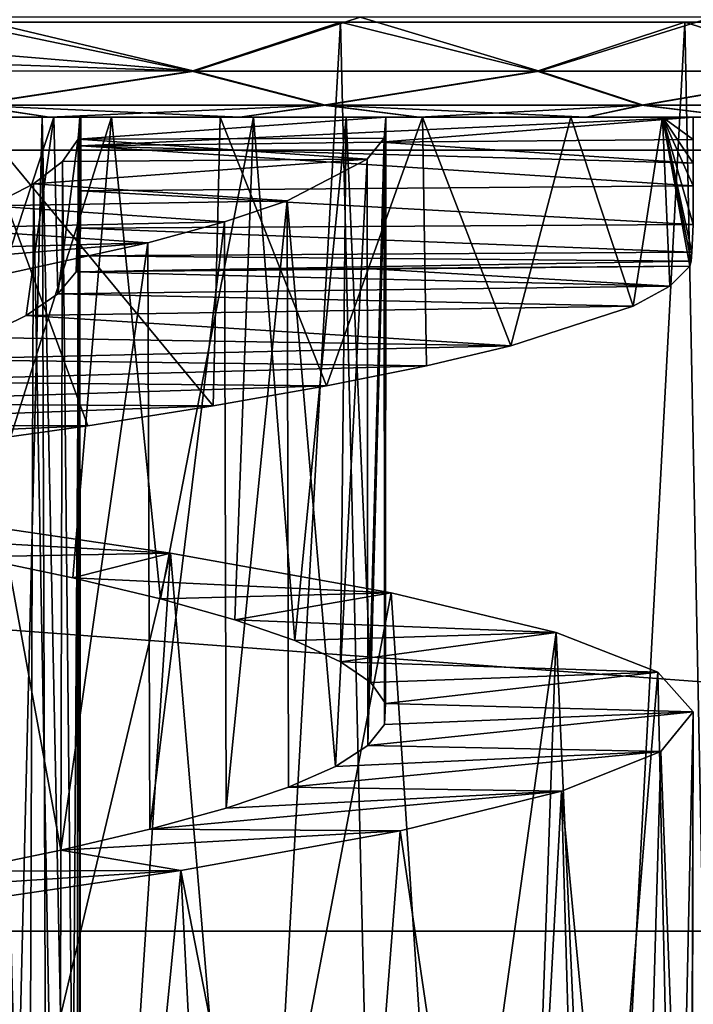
# Model space of a CAD drawing. Header units: millimetres. Extents: x -223 to 138, y -45 to 391.
# Tile 212 of 256: x -170.64 to -168, y 143.52 to 147.38. Entities that reach past the tile are written whole.
import ezdxf

# ---------------------------------------------------------------- set-up
doc = ezdxf.new("R2010")
doc.units = ezdxf.units.MM
doc.header["$LTSCALE"] = 65.185185
for name, color, linetype in [('564', 7, 'CONTINUOUS'), ('571', 7, 'CONTINUOUS'), ('584', 7, 'CONTINUOUS'), ('587', 7, 'CONTINUOUS'), ('588', 7, 'CONTINUOUS'), ('589', 7, 'CONTINUOUS'), ('606', 7, 'CONTINUOUS'), ('607', 7, 'CONTINUOUS'), ('608', 7, 'CONTINUOUS'), ('636', 7, 'CONTINUOUS'), ('637', 7, 'CONTINUOUS'), ('668', 7, 'CONTINUOUS')]:
    doc.layers.add(name, color=color, linetype=linetype)

msp = doc.modelspace()

# ---------------------------------------------------------------- linework, layer by layer
at = {"layer": '564', "color": 7, "linetype": 'CONTINUOUS', "true_color": 0xaaaaaa}
for points in [[(-195.7655, 146.8702, -73.5), (-196, 150, -73.5), (-154.2345, 146.8702, -73.5), (-195.7655, 146.8702, -73.5)], [(-154.2345, 146.8702, -73.5), (-196, 150, -73.5), (-154, 150, -73.5), (-154.2345, 146.8702, -73.5)], [(-195.0671, 143.8103, -73.5), (-195.7655, 146.8702, -73.5), (-154.9329, 143.8103, -73.5), (-195.0671, 143.8103, -73.5)], [(-154.9329, 143.8103, -73.5), (-195.7655, 146.8702, -73.5), (-154.2345, 146.8702, -73.5), (-154.9329, 143.8103, -73.5)], [(-193.9204, 140.8886, -73.5), (-195.0671, 143.8103, -73.5), (-156.0796, 140.8886, -73.5), (-193.9204, 140.8886, -73.5)], [(-156.0796, 140.8886, -73.5), (-195.0671, 143.8103, -73.5), (-154.9329, 143.8103, -73.5), (-156.0796, 140.8886, -73.5)]]:
    msp.add_3dface(points, dxfattribs=at)
at = {"layer": '571', "color": 7, "linetype": 'CONTINUOUS', "true_color": 0xaaaaaa}
for points in [[(-170.3808, 129.5143, -48.8804), (-170.8841, 147.3721, -49.5), (-171, 141, -49.4164), (-170.3808, 129.5143, -48.8804)], [(-170.8841, 147.3721, -49.5), (-170.3808, 129.5143, -48.8804), (-169.383, 147.3721, -48.6971), (-170.8841, 147.3721, -49.5)], [(-170.3808, 129.5143, -48.8804), (-168.9639, 129.8862, -47.9942), (-169.383, 147.3721, -48.6971), (-170.3808, 129.5143, -48.8804)], [(-169.383, 147.3721, -48.6971), (-168.9639, 129.8862, -47.9942), (-168.0337, 147.3721, -47.6591), (-169.383, 147.3721, -48.6971)], [(-168.9639, 129.8862, -47.9942), (-167.6936, 130.312, -46.8645), (-168.0337, 147.3721, -47.6591), (-168.9639, 129.8862, -47.9942)], [(-168.0337, 147.3721, -47.6591), (-167.6936, 130.312, -46.8645), (-166.8728, 147.3721, -46.4141), (-168.0337, 147.3721, -47.6591)]]:
    msp.add_3dface(points, dxfattribs=at)
at = {"layer": '584', "color": 7, "linetype": 'CONTINUOUS', "true_color": 0xaaaaaa}
for points in [[(-170.4, 147, -40), (-168, 147, -40), (-170.4, 146.8872, -40), (-170.4, 147, -40)], [(-170.4, 146.8872, -40), (-168, 147, -40), (-169.2244, 146.902, -40), (-170.4, 146.8872, -40)], [(-168, 147, -40), (-168, 146.9125, -40), (-169.2244, 146.902, -40), (-168, 147, -40)]]:
    msp.add_3dface(points, dxfattribs=at)
at = {"layer": '587', "color": 7, "linetype": 'CONTINUOUS', "true_color": 0xaaaaaa}
for points in [[(-170.4906, 146.3079, -39.0919), (-170.4188, 146.3941, -39.5849), (-168.0917, 146.3374, -38.8741), (-170.4906, 146.3079, -39.0919)], [(-170.4188, 146.3941, -39.5849), (-169.2841, 146.406, -39.5686), (-168.0917, 146.3374, -38.8741), (-170.4188, 146.3941, -39.5849)], [(-169.2841, 146.406, -39.5686), (-168.0142, 146.4155, -39.5564), (-168.0917, 146.3374, -38.8741), (-169.2841, 146.406, -39.5686)], [(-170.615, 146.2218, -38.6103), (-170.4906, 146.3079, -39.0919), (-168.236, 146.259, -38.1999), (-170.615, 146.2218, -38.6103)], [(-168.236, 146.259, -38.1999), (-170.4906, 146.3079, -39.0919), (-168.0917, 146.3374, -38.8741), (-168.236, 146.259, -38.1999)], [(-168.7147, 146.1033, -36.9188), (-170.615, 146.2218, -38.6103), (-168.236, 146.259, -38.1999), (-168.7147, 146.1033, -36.9188)], [(-170.7908, 146.1356, -38.1447), (-170.615, 146.2218, -38.6103), (-168.7147, 146.1033, -36.9188), (-170.7908, 146.1356, -38.1447)], [(-171.0157, 146.0495, -37.701), (-170.7908, 146.1356, -38.1447), (-168.7147, 146.1033, -36.9188), (-171.0157, 146.0495, -37.701)], [(-169.0463, 146.0254, -36.3196), (-171.0157, 146.0495, -37.701), (-168.7147, 146.1033, -36.9188), (-169.0463, 146.0254, -36.3196)], [(-171.287, 145.9635, -37.2847), (-171.0157, 146.0495, -37.701), (-169.0463, 146.0254, -36.3196), (-171.287, 145.9635, -37.2847)], [(-169.4374, 145.947, -35.752), (-171.287, 145.9635, -37.2847), (-169.0463, 146.0254, -36.3196), (-169.4374, 145.947, -35.752)], [(-171.6021, 145.8774, -36.8995), (-171.287, 145.9635, -37.2847), (-169.4374, 145.947, -35.752), (-171.6021, 145.8774, -36.8995)], [(-169.8821, 145.8686, -35.2252), (-171.6021, 145.8774, -36.8995), (-169.4374, 145.947, -35.752), (-169.8821, 145.8686, -35.2252)], [(-171.957, 145.7912, -36.5504), (-171.6021, 145.8774, -36.8995), (-169.8821, 145.8686, -35.2252), (-171.957, 145.7912, -36.5504)], [(-170.3735, 145.7906, -34.7469), (-171.957, 145.7912, -36.5504), (-169.8821, 145.8686, -35.2252), (-170.3735, 145.7906, -34.7469)], [(-172.3474, 145.7051, -36.2419), (-171.957, 145.7912, -36.5504), (-170.3735, 145.7906, -34.7469), (-172.3474, 145.7051, -36.2419)], [(-171.4833, 145.6349, -33.9475), (-172.3474, 145.7051, -36.2419), (-170.3735, 145.7906, -34.7469), (-171.4833, 145.6349, -33.9475)]]:
    msp.add_3dface(points, dxfattribs=at)
at = {"layer": '588', "color": 7, "linetype": 'CONTINUOUS', "true_color": 0xaaaaaa}
for points in [[(-171.1051, 145.4464, -45.8162), (-171.2616, 145.3586, -44.4345), (-170.0492, 145.2908, -44.9481), (-171.1051, 145.4464, -45.8162)], [(-171.2616, 145.3586, -44.4345), (-170.8255, 145.2766, -44.0262), (-170.0492, 145.2908, -44.9481), (-171.2616, 145.3586, -44.4345)], [(-170.8255, 145.2766, -44.0262), (-170.4319, 145.1943, -43.5733), (-170.0492, 145.2908, -44.9481), (-170.8255, 145.2766, -44.0262)], [(-170.0492, 145.2908, -44.9481), (-170.4319, 145.1943, -43.5733), (-169.1842, 145.1357, -43.8956), (-170.0492, 145.2908, -44.9481)], [(-170.4319, 145.1943, -43.5733), (-170.0877, 145.1121, -43.0835), (-169.1842, 145.1357, -43.8956), (-170.4319, 145.1943, -43.5733)], [(-170.0877, 145.1121, -43.0835), (-169.7973, 145.0303, -42.5635), (-169.1842, 145.1357, -43.8956), (-170.0877, 145.1121, -43.0835)], [(-169.1842, 145.1357, -43.8956), (-169.7973, 145.0303, -42.5635), (-168.5381, 144.98, -42.6904), (-169.1842, 145.1357, -43.8956)], [(-169.7973, 145.0303, -42.5635), (-169.5615, 144.9483, -42.0146), (-168.5381, 144.98, -42.6904), (-169.7973, 145.0303, -42.5635)], [(-169.5615, 144.9483, -42.0146), (-169.3824, 144.8659, -41.4418), (-168.5381, 144.98, -42.6904), (-169.5615, 144.9483, -42.0146)], [(-168.5381, 144.98, -42.6904), (-169.3824, 144.8659, -41.4418), (-168.1394, 144.825, -41.3896), (-168.5381, 144.98, -42.6904)], [(-169.3824, 144.8659, -41.4418), (-169.2636, 144.7839, -40.856), (-168.1394, 144.825, -41.3896), (-169.3824, 144.8659, -41.4418)], [(-169.2636, 144.7839, -40.856), (-169.2061, 144.702, -40.2626), (-168.1394, 144.825, -41.3896), (-169.2636, 144.7839, -40.856)], [(-168.1394, 144.825, -41.3896), (-169.2061, 144.702, -40.2626), (-168.0005, 144.6694, -40.0299), (-168.1394, 144.825, -41.3896)], [(-169.2061, 144.702, -40.2626), (-169.2101, 144.6199, -39.6639), (-168.0005, 144.6694, -40.0299), (-169.2061, 144.702, -40.2626)], [(-169.2101, 144.6199, -39.6639), (-169.2758, 144.5375, -39.0674), (-168.0005, 144.6694, -40.0299), (-169.2101, 144.6199, -39.6639)], [(-168.0005, 144.6694, -40.0299), (-169.2758, 144.5375, -39.0674), (-168.1269, 144.5143, -38.6733), (-168.0005, 144.6694, -40.0299)], [(-169.2758, 144.5375, -39.0674), (-169.4017, 144.4555, -38.4839), (-168.1269, 144.5143, -38.6733), (-169.2758, 144.5375, -39.0674)], [(-169.4017, 144.4555, -38.4839), (-169.5868, 144.3738, -37.9178), (-168.1269, 144.5143, -38.6733), (-169.4017, 144.4555, -38.4839)], [(-168.1269, 144.5143, -38.6733), (-169.5868, 144.3738, -37.9178), (-168.5161, 144.3586, -37.3632), (-168.1269, 144.5143, -38.6733)], [(-169.8306, 144.2916, -37.3708), (-170.1296, 144.2093, -36.851), (-168.5161, 144.3586, -37.3632), (-169.8306, 144.2916, -37.3708)], [(-168.5161, 144.3586, -37.3632), (-170.1296, 144.2093, -36.851), (-169.1494, 144.2035, -36.1568), (-168.5161, 144.3586, -37.3632)], [(-169.5868, 144.3738, -37.9178), (-169.8306, 144.2916, -37.3708), (-168.5161, 144.3586, -37.3632), (-169.5868, 144.3738, -37.9178)], [(-170.1296, 144.2093, -36.851), (-170.4788, 144.1273, -36.367), (-169.1494, 144.2035, -36.1568), (-170.1296, 144.2093, -36.851)], [(-169.1494, 144.2035, -36.1568), (-170.4788, 144.1273, -36.367), (-170.0083, 144.0478, -35.0931), (-169.1494, 144.2035, -36.1568)], [(-170.4788, 144.1273, -36.367), (-170.8762, 144.0454, -35.9218), (-170.0083, 144.0478, -35.0931), (-170.4788, 144.1273, -36.367)], [(-170.8762, 144.0454, -35.9218), (-171.3194, 143.9631, -35.5179), (-170.0083, 144.0478, -35.0931), (-170.8762, 144.0454, -35.9218)], [(-170.0083, 144.0478, -35.0931), (-171.3194, 143.9631, -35.5179), (-171.0519, 143.8929, -34.2197), (-170.0083, 144.0478, -35.0931)]]:
    msp.add_3dface(points, dxfattribs=at)
at = {"layer": '589', "color": 7, "linetype": 'CONTINUOUS', "true_color": 0xaaaaaa}
for points in [[(-171.4833, 145.6349, -33.9475), (-170.3735, 145.7906, -34.7469), (-170.8181, 147, -34.3863), (-171.4833, 145.6349, -33.9475)], [(-170.3735, 145.7906, -34.7469), (-169.8821, 145.8686, -35.2252), (-170.8181, 147, -34.3863), (-170.3735, 145.7906, -34.7469)], [(-170.8181, 147, -34.3863), (-169.8821, 145.8686, -35.2252), (-169.8538, 147, -35.2557), (-170.8181, 147, -34.3863)], [(-169.8821, 145.8686, -35.2252), (-169.4374, 145.947, -35.752), (-169.8538, 147, -35.2557), (-169.8821, 145.8686, -35.2252)], [(-169.8538, 147, -35.2557), (-169.4374, 145.947, -35.752), (-169.0611, 147, -36.2957), (-169.8538, 147, -35.2557)], [(-169.4374, 145.947, -35.752), (-169.0463, 146.0254, -36.3196), (-169.0611, 147, -36.2957), (-169.4374, 145.947, -35.752)], [(-169.0463, 146.0254, -36.3196), (-168.7147, 146.1033, -36.9188), (-169.0611, 147, -36.2957), (-169.0463, 146.0254, -36.3196)], [(-169.0611, 147, -36.2957), (-168.7147, 146.1033, -36.9188), (-168.4797, 147, -37.4535), (-169.0611, 147, -36.2957)], [(-168.7147, 146.1033, -36.9188), (-168.236, 146.259, -38.1999), (-168.4797, 147, -37.4535), (-168.7147, 146.1033, -36.9188)], [(-168.4797, 147, -37.4535), (-168.236, 146.259, -38.1999), (-168.1211, 147, -38.7065), (-168.4797, 147, -37.4535)], [(-168.236, 146.259, -38.1999), (-168.0917, 146.3374, -38.8741), (-168.1211, 147, -38.7065), (-168.236, 146.259, -38.1999)], [(-168, 146.9125, -40), (-168, 147, -40), (-168.1211, 147, -38.7065), (-168, 146.9125, -40)], [(-168, 146.9125, -40), (-168.1211, 147, -38.7065), (-168, 146.8189, -39.9912), (-168, 146.9125, -40)], [(-168.0917, 146.3374, -38.8741), (-168.0142, 146.4155, -39.5564), (-168.1211, 147, -38.7065), (-168.0917, 146.3374, -38.8741)], [(-168.1211, 147, -38.7065), (-168.0142, 146.4155, -39.5564), (-168.0089, 146.4349, -39.6484), (-168.1211, 147, -38.7065)], [(-168, 146.8189, -39.9912), (-168.1211, 147, -38.7065), (-168.0001, 146.7309, -39.9659), (-168, 146.8189, -39.9912)], [(-168.0001, 146.7309, -39.9659), (-168.1211, 147, -38.7065), (-168.0012, 146.5794, -39.873), (-168.0001, 146.7309, -39.9659)], [(-168.0012, 146.5794, -39.873), (-168.1211, 147, -38.7065), (-168.0052, 146.47, -39.733), (-168.0012, 146.5794, -39.873)], [(-168.0052, 146.47, -39.733), (-168.1211, 147, -38.7065), (-168.0089, 146.4349, -39.6484), (-168.0052, 146.47, -39.733)], [(-170.785, 142.2018, -45.5884), (-171.1051, 145.4464, -45.8162), (-170.0492, 145.2908, -44.9481), (-170.785, 142.2018, -45.5884)], [(-170.2567, 142.1235, -45.1473), (-170.785, 142.2018, -45.5884), (-170.0492, 145.2908, -44.9481), (-170.2567, 142.1235, -45.1473)], [(-169.7744, 142.0453, -44.6572), (-170.2567, 142.1235, -45.1473), (-170.0492, 145.2908, -44.9481), (-169.7744, 142.0453, -44.6572)], [(-169.7744, 142.0453, -44.6572), (-170.0492, 145.2908, -44.9481), (-169.1842, 145.1357, -43.8956), (-169.7744, 142.0453, -44.6572)], [(-168.9686, 141.8896, -43.5522), (-169.7744, 142.0453, -44.6572), (-169.1842, 145.1357, -43.8956), (-168.9686, 141.8896, -43.5522)], [(-168.9686, 141.8896, -43.5522), (-169.1842, 145.1357, -43.8956), (-168.5381, 144.98, -42.6904), (-168.9686, 141.8896, -43.5522)], [(-168.6491, 141.8113, -42.9427), (-168.9686, 141.8896, -43.5522), (-168.5381, 144.98, -42.6904), (-168.6491, 141.8113, -42.9427)], [(-168.3908, 141.7331, -42.3055), (-168.6491, 141.8113, -42.9427), (-168.5381, 144.98, -42.6904), (-168.3908, 141.7331, -42.3055)], [(-168.3908, 141.7331, -42.3055), (-168.5381, 144.98, -42.6904), (-168.1394, 144.825, -41.3896), (-168.3908, 141.7331, -42.3055)], [(-168.0688, 141.5775, -40.9772), (-168.3908, 141.7331, -42.3055), (-168.1394, 144.825, -41.3896), (-168.0688, 141.5775, -40.9772)], [(-168.0688, 141.5775, -40.9772), (-168.1394, 144.825, -41.3896), (-168.0005, 144.6694, -40.0299), (-168.0688, 141.5775, -40.9772)], [(-168.0114, 141.4209, -39.6039), (-168.0005, 144.6694, -40.0299), (-168.1269, 144.5143, -38.6733), (-168.0114, 141.4209, -39.6039)], [(-168.0065, 141.4992, -40.2916), (-168.0688, 141.5775, -40.9772), (-168.0005, 144.6694, -40.0299), (-168.0065, 141.4992, -40.2916)], [(-168.0114, 141.4209, -39.6039), (-168.0065, 141.4992, -40.2916), (-168.0005, 144.6694, -40.0299), (-168.0114, 141.4209, -39.6039)], [(-168.2213, 141.2655, -38.2548), (-168.1269, 144.5143, -38.6733), (-168.5161, 144.3586, -37.3632), (-168.2213, 141.2655, -38.2548)], [(-168.2213, 141.2655, -38.2548), (-168.0114, 141.4209, -39.6039), (-168.1269, 144.5143, -38.6733), (-168.2213, 141.2655, -38.2548)], [(-168.6929, 141.109, -36.9639), (-168.5161, 144.3586, -37.3632), (-169.1494, 144.2035, -36.1568), (-168.6929, 141.109, -36.9639)], [(-168.6929, 141.109, -36.9639), (-168.4256, 141.1872, -37.5977), (-168.5161, 144.3586, -37.3632), (-168.6929, 141.109, -36.9639)], [(-168.4256, 141.1872, -37.5977), (-168.2213, 141.2655, -38.2548), (-168.5161, 144.3586, -37.3632), (-168.4256, 141.1872, -37.5977)], [(-169.4036, 140.9533, -35.7957), (-169.1494, 144.2035, -36.1568), (-170.0083, 144.0478, -35.0931), (-169.4036, 140.9533, -35.7957)], [(-169.4036, 140.9533, -35.7957), (-168.6929, 141.109, -36.9639), (-169.1494, 144.2035, -36.1568), (-169.4036, 140.9533, -35.7957)], [(-170.3327, 140.7968, -34.7834), (-170.0083, 144.0478, -35.0931), (-171.0519, 143.8929, -34.2197), (-170.3327, 140.7968, -34.7834)], [(-170.3327, 140.7968, -34.7834), (-169.8436, 140.875, -35.2666), (-170.0083, 144.0478, -35.0931), (-170.3327, 140.7968, -34.7834)], [(-169.8436, 140.875, -35.2666), (-169.4036, 140.9533, -35.7957), (-170.0083, 144.0478, -35.0931), (-169.8436, 140.875, -35.2666)], [(-171.4359, 140.6411, -33.9756), (-170.3327, 140.7968, -34.7834), (-171.0519, 143.8929, -34.2197), (-171.4359, 140.6411, -33.9756)]]:
    msp.add_3dface(points, dxfattribs=at)
at = {"layer": '606', "color": 7, "linetype": 'CONTINUOUS', "true_color": 0xaaaaaa}
for points in [[(-170.9053, 147, -42.0961), (-170.6785, 141.7442, -41.5754), (-170.5522, 147, -41.1723), (-170.9053, 147, -42.0961)], [(-170.5061, 147, -39.0179), (-170.7908, 146.1356, -38.1447), (-170.8197, 147, -38.0805), (-170.5061, 147, -39.0179)], [(-170.615, 146.2218, -38.6103), (-170.7908, 146.1356, -38.1447), (-170.5061, 147, -39.0179), (-170.615, 146.2218, -38.6103)], [(-170.6785, 141.7442, -41.5754), (-170.5332, 141.6578, -41.0978), (-170.5522, 147, -41.1723), (-170.6785, 141.7442, -41.5754)], [(-170.4906, 146.3079, -39.0919), (-170.615, 146.2218, -38.6103), (-170.5061, 147, -39.0179), (-170.4906, 146.3079, -39.0919)], [(-170.5332, 141.6578, -41.0978), (-170.4405, 141.5717, -40.6092), (-170.5522, 147, -41.1723), (-170.5332, 141.6578, -41.0978)], [(-170.5522, 147, -41.1723), (-170.4405, 141.5717, -40.6092), (-170.4043, 147, -40.1965), (-170.5522, 147, -41.1723)], [(-170.4, 147, -40), (-170.4906, 146.3079, -39.0919), (-170.5061, 147, -39.0179), (-170.4, 147, -40)], [(-170.4, 147, -40), (-170.4188, 146.3941, -39.5849), (-170.4906, 146.3079, -39.0919), (-170.4, 147, -40)], [(-170.4405, 141.5717, -40.6092), (-170.4015, 141.4858, -40.1143), (-170.4043, 147, -40.1965), (-170.4405, 141.5717, -40.6092)], [(-170.4188, 146.3941, -39.5849), (-170.4, 147, -40), (-170.4067, 146.4558, -39.7531), (-170.4188, 146.3941, -39.5849)], [(-170.4043, 147, -40.1965), (-170.4015, 141.4858, -40.1143), (-170.4105, 146.9129, -39.6932), (-170.4043, 147, -40.1965)], [(-170.4067, 146.4558, -39.7531), (-170.4, 147, -40), (-170.4015, 146.565, -39.8824), (-170.4067, 146.4558, -39.7531)], [(-170.4015, 146.565, -39.8824), (-170.4, 147, -40), (-170.4001, 146.7112, -39.968), (-170.4015, 146.565, -39.8824)], [(-170.4, 147, -40), (-170.4, 146.8872, -40), (-170.4001, 146.7112, -39.968), (-170.4, 147, -40)], [(-170.4105, 146.9129, -39.6932), (-170.4164, 141.3995, -39.616), (-170.4716, 146.8256, -39.1926), (-170.4105, 146.9129, -39.6932)], [(-170.4015, 141.4858, -40.1143), (-170.4164, 141.3995, -39.616), (-170.4105, 146.9129, -39.6932), (-170.4015, 141.4858, -40.1143)], [(-170.4716, 146.8256, -39.1926), (-170.4848, 141.3131, -39.1217), (-170.5863, 146.7388, -38.7042), (-170.4716, 146.8256, -39.1926)], [(-170.4164, 141.3995, -39.616), (-170.4848, 141.3131, -39.1217), (-170.4716, 146.8256, -39.1926), (-170.4164, 141.3995, -39.616)], [(-170.5863, 146.7388, -38.7042), (-170.6055, 141.2272, -38.6404), (-170.7537, 146.652, -38.2316), (-170.5863, 146.7388, -38.7042)], [(-170.4848, 141.3131, -39.1217), (-170.6055, 141.2272, -38.6404), (-170.5863, 146.7388, -38.7042), (-170.4848, 141.3131, -39.1217)], [(-170.6055, 141.2272, -38.6404), (-170.7778, 141.1413, -38.1748), (-170.7537, 146.652, -38.2316), (-170.6055, 141.2272, -38.6404)]]:
    msp.add_3dface(points, dxfattribs=at)
at = {"layer": '607', "color": 7, "linetype": 'CONTINUOUS', "true_color": 0xaaaaaa}
for points in [[(-170.4043, 147, -40.1965), (-170.4105, 146.9129, -39.6932), (-169.2054, 147, -40.2477), (-170.4043, 147, -40.1965)], [(-169.2054, 147, -40.2477), (-170.4105, 146.9129, -39.6932), (-169.211, 146.9178, -39.6491), (-169.2054, 147, -40.2477)], [(-170.4105, 146.9129, -39.6932), (-170.4716, 146.8256, -39.1926), (-169.2782, 146.8354, -39.0527), (-170.4105, 146.9129, -39.6932)], [(-169.211, 146.9178, -39.6491), (-170.4105, 146.9129, -39.6932), (-169.2782, 146.8354, -39.0527), (-169.211, 146.9178, -39.6491)], [(-170.4716, 146.8256, -39.1926), (-170.5863, 146.7388, -38.7042), (-169.2782, 146.8354, -39.0527), (-170.4716, 146.8256, -39.1926)], [(-169.2782, 146.8354, -39.0527), (-170.5863, 146.7388, -38.7042), (-169.5918, 146.6719, -37.9048), (-169.2782, 146.8354, -39.0527)], [(-170.5863, 146.7388, -38.7042), (-170.7537, 146.652, -38.2316), (-169.5918, 146.6719, -37.9048), (-170.5863, 146.7388, -38.7042)], [(-169.5918, 146.6719, -37.9048), (-170.7537, 146.652, -38.2316), (-169.837, 146.5897, -37.3583), (-169.5918, 146.6719, -37.9048)], [(-170.7537, 146.652, -38.2316), (-170.9728, 146.5647, -37.7777), (-169.837, 146.5897, -37.3583), (-170.7537, 146.652, -38.2316)], [(-169.837, 146.5897, -37.3583), (-170.9728, 146.5647, -37.7777), (-170.1372, 146.5073, -36.8392), (-169.837, 146.5897, -37.3583)], [(-170.9728, 146.5647, -37.7777), (-171.2393, 146.4777, -37.3511), (-170.1372, 146.5073, -36.8392), (-170.9728, 146.5647, -37.7777)], [(-171.2393, 146.4777, -37.3511), (-171.5493, 146.3911, -36.9583), (-170.1372, 146.5073, -36.8392), (-171.2393, 146.4777, -37.3511)], [(-170.1372, 146.5073, -36.8392), (-171.5493, 146.3911, -36.9583), (-170.8862, 146.3435, -35.9117), (-170.1372, 146.5073, -36.8392)]]:
    msp.add_3dface(points, dxfattribs=at)
at = {"layer": '608', "color": 7, "linetype": 'CONTINUOUS', "true_color": 0xaaaaaa}
for points in [[(-170.2807, 147, -43.3712), (-170.8255, 145.2766, -44.0262), (-171.0159, 147, -44.2149), (-170.2807, 147, -43.3712)], [(-170.4319, 145.1943, -43.5733), (-170.8255, 145.2766, -44.0262), (-170.2807, 147, -43.3712), (-170.4319, 145.1943, -43.5733)], [(-170.0877, 145.1121, -43.0835), (-170.4319, 145.1943, -43.5733), (-170.2807, 147, -43.3712), (-170.0877, 145.1121, -43.0835)], [(-169.7238, 147, -42.4085), (-170.0877, 145.1121, -43.0835), (-170.2807, 147, -43.3712), (-169.7238, 147, -42.4085)], [(-169.7973, 145.0303, -42.5635), (-170.0877, 145.1121, -43.0835), (-169.7238, 147, -42.4085), (-169.7973, 145.0303, -42.5635)], [(-169.5615, 144.9483, -42.0146), (-169.7973, 145.0303, -42.5635), (-169.7238, 147, -42.4085), (-169.5615, 144.9483, -42.0146)], [(-169.3599, 147, -41.3511), (-169.5615, 144.9483, -42.0146), (-169.7238, 147, -42.4085), (-169.3599, 147, -41.3511)], [(-169.3824, 144.8659, -41.4418), (-169.5615, 144.9483, -42.0146), (-169.3599, 147, -41.3511), (-169.3824, 144.8659, -41.4418)], [(-169.2636, 144.7839, -40.856), (-169.3824, 144.8659, -41.4418), (-169.3599, 147, -41.3511), (-169.2636, 144.7839, -40.856)], [(-169.2054, 147, -40.2477), (-169.2636, 144.7839, -40.856), (-169.3599, 147, -41.3511), (-169.2054, 147, -40.2477)], [(-169.2061, 144.702, -40.2626), (-169.2636, 144.7839, -40.856), (-169.2054, 147, -40.2477), (-169.2061, 144.702, -40.2626)], [(-169.2101, 144.6199, -39.6639), (-169.2054, 147, -40.2477), (-169.211, 146.9178, -39.6491), (-169.2101, 144.6199, -39.6639)], [(-169.2101, 144.6199, -39.6639), (-169.2061, 144.702, -40.2626), (-169.2054, 147, -40.2477), (-169.2101, 144.6199, -39.6639)], [(-169.2758, 144.5375, -39.0674), (-169.211, 146.9178, -39.6491), (-169.2782, 146.8354, -39.0527), (-169.2758, 144.5375, -39.0674)], [(-169.2758, 144.5375, -39.0674), (-169.2101, 144.6199, -39.6639), (-169.211, 146.9178, -39.6491), (-169.2758, 144.5375, -39.0674)], [(-169.4017, 144.4555, -38.4839), (-169.2782, 146.8354, -39.0527), (-169.5918, 146.6719, -37.9048), (-169.4017, 144.4555, -38.4839)], [(-169.4017, 144.4555, -38.4839), (-169.2758, 144.5375, -39.0674), (-169.2782, 146.8354, -39.0527), (-169.4017, 144.4555, -38.4839)], [(-169.8306, 144.2916, -37.3708), (-169.5918, 146.6719, -37.9048), (-169.837, 146.5897, -37.3583), (-169.8306, 144.2916, -37.3708)], [(-169.8306, 144.2916, -37.3708), (-169.5868, 144.3738, -37.9178), (-169.5918, 146.6719, -37.9048), (-169.8306, 144.2916, -37.3708)], [(-169.5868, 144.3738, -37.9178), (-169.4017, 144.4555, -38.4839), (-169.5918, 146.6719, -37.9048), (-169.5868, 144.3738, -37.9178)], [(-170.1296, 144.2093, -36.851), (-169.837, 146.5897, -37.3583), (-170.1372, 146.5073, -36.8392), (-170.1296, 144.2093, -36.851)], [(-170.1296, 144.2093, -36.851), (-169.8306, 144.2916, -37.3708), (-169.837, 146.5897, -37.3583), (-170.1296, 144.2093, -36.851)], [(-170.4788, 144.1273, -36.367), (-170.1372, 146.5073, -36.8392), (-170.8862, 146.3435, -35.9117), (-170.4788, 144.1273, -36.367)], [(-170.4788, 144.1273, -36.367), (-170.1296, 144.2093, -36.851), (-170.1372, 146.5073, -36.8392), (-170.4788, 144.1273, -36.367)], [(-170.8762, 144.0454, -35.9218), (-170.4788, 144.1273, -36.367), (-170.8862, 146.3435, -35.9117), (-170.8762, 144.0454, -35.9218)]]:
    msp.add_3dface(points, dxfattribs=at)
at = {"layer": '636', "color": 7, "linetype": 'CONTINUOUS', "true_color": 0xaaaaaa}
for points in [[(-171.3051, 147, -31.1666), (-170.8181, 147, -34.3863), (-170.5231, 147, -31.536), (-171.3051, 147, -31.1666)], [(-170.5231, 147, -48.464), (-171.0159, 147, -44.2149), (-171.3051, 147, -48.8334), (-170.5231, 147, -48.464)], [(-170.2807, 147, -43.3712), (-171.0159, 147, -44.2149), (-170.5231, 147, -48.464), (-170.2807, 147, -43.3712)], [(-170.8197, 147, -38.0805), (-170.9053, 147, -42.0961), (-170.5522, 147, -41.1723), (-170.8197, 147, -38.0805)], [(-170.5061, 147, -39.0179), (-170.8197, 147, -38.0805), (-170.5522, 147, -41.1723), (-170.5061, 147, -39.0179)], [(-170.8181, 147, -34.3863), (-169.8538, 147, -35.2557), (-170.5231, 147, -31.536), (-170.8181, 147, -34.3863)], [(-170.5061, 147, -39.0179), (-170.5522, 147, -41.1723), (-170.4043, 147, -40.1965), (-170.5061, 147, -39.0179)], [(-170.5231, 147, -31.536), (-169.8538, 147, -35.2557), (-169.7776, 147, -31.9745), (-170.5231, 147, -31.536)], [(-169.7777, 147, -48.0255), (-170.2807, 147, -43.3712), (-170.5231, 147, -48.464), (-169.7777, 147, -48.0255)], [(-170.4, 147, -40), (-170.5061, 147, -39.0179), (-170.4043, 147, -40.1965), (-170.4, 147, -40)], [(-170.4, 147, -40), (-170.4043, 147, -40.1965), (-169.2054, 147, -40.2477), (-170.4, 147, -40)], [(-168, 147, -40), (-170.4, 147, -40), (-169.2054, 147, -40.2477), (-168, 147, -40)], [(-169.7238, 147, -42.4085), (-170.2807, 147, -43.3712), (-169.7777, 147, -48.0255), (-169.7238, 147, -42.4085)], [(-169.8538, 147, -35.2557), (-169.0611, 147, -36.2957), (-169.7776, 147, -31.9745), (-169.8538, 147, -35.2557)], [(-169.0748, 147, -47.5215), (-169.7238, 147, -42.4085), (-169.7777, 147, -48.0255), (-169.0748, 147, -47.5215)], [(-169.7776, 147, -31.9745), (-169.0611, 147, -36.2957), (-169.0748, 147, -32.4785), (-169.7776, 147, -31.9745)], [(-169.3599, 147, -41.3511), (-169.7238, 147, -42.4085), (-169.0748, 147, -47.5215), (-169.3599, 147, -41.3511)], [(-169.2054, 147, -40.2477), (-169.3599, 147, -41.3511), (-169.0748, 147, -47.5215), (-169.2054, 147, -40.2477)], [(-168, 147, -40), (-169.2054, 147, -40.2477), (-168.4203, 147, -46.9562), (-168, 147, -40)], [(-168.4203, 147, -46.9562), (-169.2054, 147, -40.2477), (-169.0748, 147, -47.5215), (-168.4203, 147, -46.9562)], [(-169.0611, 147, -36.2957), (-168.4797, 147, -37.4535), (-169.0748, 147, -32.4785), (-169.0611, 147, -36.2957)], [(-169.0748, 147, -32.4785), (-168.4797, 147, -37.4535), (-168.4203, 147, -33.0438), (-169.0748, 147, -32.4785)], [(-168.4797, 147, -37.4535), (-168.1211, 147, -38.7065), (-168.4203, 147, -33.0438), (-168.4797, 147, -37.4535)], [(-168.1211, 147, -38.7065), (-168, 147, -40), (-168.4203, 147, -33.0438), (-168.1211, 147, -38.7065)], [(-168.4203, 147, -33.0438), (-168, 147, -40), (-167.8194, 147, -33.6659), (-168.4203, 147, -33.0438)], [(-167.8195, 147, -46.3341), (-168, 147, -40), (-168.4203, 147, -46.9562), (-167.8195, 147, -46.3341)]]:
    msp.add_3dface(points, dxfattribs=at)
at = {"layer": '637', "color": 7, "linetype": 'CONTINUOUS', "true_color": 0xaaaaaa}
for points in [[(-170.4, 146.8872, -40), (-168.0001, 146.7309, -39.9659), (-170.4001, 146.7112, -39.968), (-170.4, 146.8872, -40)], [(-170.4, 146.8872, -40), (-169.2244, 146.902, -40), (-168, 146.8189, -39.9912), (-170.4, 146.8872, -40)], [(-170.4, 146.8872, -40), (-168, 146.8189, -39.9912), (-168.0001, 146.7309, -39.9659), (-170.4, 146.8872, -40)], [(-169.2244, 146.902, -40), (-168, 146.9125, -40), (-168, 146.8189, -39.9912), (-169.2244, 146.902, -40)], [(-168.0001, 146.7309, -39.9659), (-168.0012, 146.5794, -39.873), (-170.4001, 146.7112, -39.968), (-168.0001, 146.7309, -39.9659)], [(-168.0012, 146.5794, -39.873), (-170.4015, 146.565, -39.8824), (-170.4001, 146.7112, -39.968), (-168.0012, 146.5794, -39.873)], [(-168.0012, 146.5794, -39.873), (-168.0052, 146.47, -39.733), (-170.4015, 146.565, -39.8824), (-168.0012, 146.5794, -39.873)], [(-168.0052, 146.47, -39.733), (-170.4067, 146.4558, -39.7531), (-170.4015, 146.565, -39.8824), (-168.0052, 146.47, -39.733)], [(-168.0052, 146.47, -39.733), (-168.0089, 146.4349, -39.6484), (-170.4067, 146.4558, -39.7531), (-168.0052, 146.47, -39.733)], [(-168.0089, 146.4349, -39.6484), (-170.4188, 146.3941, -39.5849), (-170.4067, 146.4558, -39.7531), (-168.0089, 146.4349, -39.6484)], [(-168.0142, 146.4155, -39.5564), (-170.4188, 146.3941, -39.5849), (-168.0089, 146.4349, -39.6484), (-168.0142, 146.4155, -39.5564)], [(-168.0142, 146.4155, -39.5564), (-169.2841, 146.406, -39.5686), (-170.4188, 146.3941, -39.5849), (-168.0142, 146.4155, -39.5564)]]:
    msp.add_3dface(points, dxfattribs=at)
at = {"layer": '668', "color": 7, "linetype": 'CONTINUOUS', "true_color": 0xaaaaaa}
for points in [[(-170.8454, 147.3917, -30.5), (-171.1091, 147.277, -30.5), (-169.9551, 147.1805, -31.1947), (-170.8454, 147.3917, -30.5)], [(-170.8454, 147.3917, -30.5), (-169.9551, 147.1805, -31.1947), (-169.3055, 147.3911, -31.3355), (-170.8454, 147.3917, -30.5)], [(-169.9551, 147.1805, -31.1947), (-168.6032, 147.1805, -32.1218), (-169.3055, 147.3911, -31.3355), (-169.9551, 147.1805, -31.1947)], [(-169.3055, 147.3911, -31.3355), (-168.6032, 147.1805, -32.1218), (-167.9254, 147.3911, -32.4203), (-169.3055, 147.3911, -31.3355)], [(-168.6032, 147.1805, -32.1218), (-167.4183, 147.1805, -33.2544), (-167.9254, 147.3911, -32.4203), (-168.6032, 147.1805, -32.1218)], [(-171.2652, 147.2256, -49.5), (-170.8841, 147.3721, -49.5), (-169.965, 147.1805, -48.811), (-171.2652, 147.2256, -49.5)], [(-170.8841, 147.3721, -49.5), (-169.383, 147.3721, -48.6971), (-169.965, 147.1805, -48.811), (-170.8841, 147.3721, -49.5)], [(-169.965, 147.1805, -48.811), (-169.383, 147.3721, -48.6971), (-168.6121, 147.1805, -47.8855), (-169.965, 147.1805, -48.811)], [(-169.383, 147.3721, -48.6971), (-168.0337, 147.3721, -47.6591), (-168.6121, 147.1805, -47.8855), (-169.383, 147.3721, -48.6971)], [(-168.6121, 147.1805, -47.8855), (-168.0337, 147.3721, -47.6591), (-167.4259, 147.1805, -46.7542), (-168.6121, 147.1805, -47.8855)], [(-168.0337, 147.3721, -47.6591), (-166.8728, 147.3721, -46.4141), (-167.4259, 147.1805, -46.7542), (-168.0337, 147.3721, -47.6591)], [(-171.1091, 147.277, -30.5), (-171.4282, 147.1813, -30.5), (-169.9551, 147.1805, -31.1947), (-171.1091, 147.277, -30.5)], [(-171.4257, 147.1819, -49.5), (-171.2652, 147.2256, -49.5), (-169.965, 147.1805, -48.811), (-171.4257, 147.1819, -49.5)], [(-169.9551, 147.1805, -31.1947), (-171.4282, 147.1813, -30.5), (-170.8331, 147.046, -31.0473), (-169.9551, 147.1805, -31.1947)], [(-171.4257, 147.1819, -49.5), (-169.965, 147.1805, -48.811), (-170.8418, 147.046, -48.9567), (-171.4257, 147.1819, -49.5)], [(-169.965, 147.1805, -48.811), (-169.4496, 147.046, -48.1675), (-170.8418, 147.046, -48.9567), (-169.965, 147.1805, -48.811)], [(-169.9551, 147.1805, -31.1947), (-170.8331, 147.046, -31.0473), (-169.4417, 147.046, -31.838), (-169.9551, 147.1805, -31.1947)], [(-169.965, 147.1805, -48.811), (-168.6121, 147.1805, -47.8855), (-169.4496, 147.046, -48.1675), (-169.965, 147.1805, -48.811)], [(-168.6032, 147.1805, -32.1218), (-169.9551, 147.1805, -31.1947), (-169.4417, 147.046, -31.838), (-168.6032, 147.1805, -32.1218)], [(-168.6121, 147.1805, -47.8855), (-168.2033, 147.046, -47.1637), (-169.4496, 147.046, -48.1675), (-168.6121, 147.1805, -47.8855)], [(-168.6032, 147.1805, -32.1218), (-169.4417, 147.046, -31.838), (-168.1963, 147.046, -32.843), (-168.6032, 147.1805, -32.1218)], [(-168.6121, 147.1805, -47.8855), (-167.4259, 147.1805, -46.7542), (-168.2033, 147.046, -47.1637), (-168.6121, 147.1805, -47.8855)], [(-167.4183, 147.1805, -33.2544), (-168.6032, 147.1805, -32.1218), (-168.1963, 147.046, -32.843), (-167.4183, 147.1805, -33.2544)], [(-167.4259, 147.1805, -46.7542), (-167.1354, 147.046, -45.9717), (-168.2033, 147.046, -47.1637), (-167.4259, 147.1805, -46.7542)], [(-167.4183, 147.1805, -33.2544), (-168.1963, 147.046, -32.843), (-167.1296, 147.046, -34.0359), (-167.4183, 147.1805, -33.2544)], [(-171.3051, 147, -31.1666), (-170.5231, 147, -31.536), (-170.8331, 147.046, -31.0473), (-171.3051, 147, -31.1666)], [(-170.5231, 147, -48.464), (-171.3051, 147, -48.8334), (-170.8418, 147.046, -48.9567), (-170.5231, 147, -48.464)], [(-169.4496, 147.046, -48.1675), (-170.5231, 147, -48.464), (-170.8418, 147.046, -48.9567), (-169.4496, 147.046, -48.1675)], [(-170.5231, 147, -31.536), (-169.7776, 147, -31.9745), (-170.8331, 147.046, -31.0473), (-170.5231, 147, -31.536)], [(-170.8331, 147.046, -31.0473), (-169.7776, 147, -31.9745), (-169.4417, 147.046, -31.838), (-170.8331, 147.046, -31.0473)], [(-169.7777, 147, -48.0255), (-170.5231, 147, -48.464), (-169.4496, 147.046, -48.1675), (-169.7777, 147, -48.0255)], [(-169.0748, 147, -47.5215), (-169.7777, 147, -48.0255), (-169.4496, 147.046, -48.1675), (-169.0748, 147, -47.5215)], [(-169.7776, 147, -31.9745), (-169.0748, 147, -32.4785), (-169.4417, 147.046, -31.838), (-169.7776, 147, -31.9745)], [(-168.2033, 147.046, -47.1637), (-169.0748, 147, -47.5215), (-169.4496, 147.046, -48.1675), (-168.2033, 147.046, -47.1637)], [(-169.0748, 147, -32.4785), (-168.4203, 147, -33.0438), (-169.4417, 147.046, -31.838), (-169.0748, 147, -32.4785)], [(-169.4417, 147.046, -31.838), (-168.4203, 147, -33.0438), (-168.1963, 147.046, -32.843), (-169.4417, 147.046, -31.838)], [(-168.4203, 147, -46.9562), (-169.0748, 147, -47.5215), (-168.2033, 147.046, -47.1637), (-168.4203, 147, -46.9562)], [(-168.4203, 147, -33.0438), (-167.8194, 147, -33.6659), (-168.1963, 147.046, -32.843), (-168.4203, 147, -33.0438)], [(-167.8195, 147, -46.3341), (-168.4203, 147, -46.9562), (-168.2033, 147.046, -47.1637), (-167.8195, 147, -46.3341)], [(-167.1354, 147.046, -45.9717), (-167.8195, 147, -46.3341), (-168.2033, 147.046, -47.1637), (-167.1354, 147.046, -45.9717)], [(-168.1963, 147.046, -32.843), (-167.8194, 147, -33.6659), (-167.1296, 147.046, -34.0359), (-168.1963, 147.046, -32.843)]]:
    msp.add_3dface(points, dxfattribs=at)

doc.saveas('drawing.dxf')
